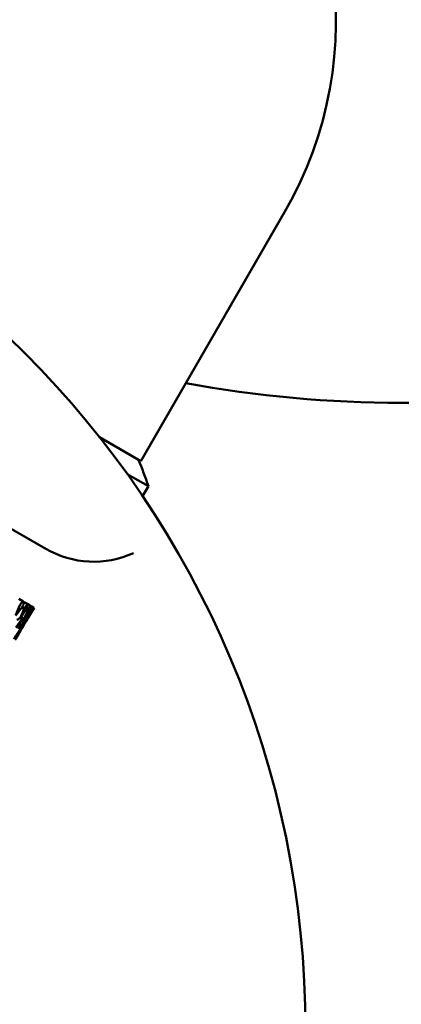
# Model space of a CAD drawing. Header units: millimetres. Extents: x 626 to 2725, y 57 to 2097.
# Tile 23 of 133: x 915 to 935, y 109 to 160. Entities that reach past the tile are written whole.
import ezdxf

# ---------------------------------------------------------------- set-up
doc = ezdxf.new("R2010")
doc.units = ezdxf.units.MM
doc.header["$LTSCALE"] = 10
doc.layers.add('Widoczne (ISO)', color=7, linetype='Continuous', lineweight=50)

msp = doc.modelspace()

# ---------------------------------------------------------------- linework, layer by layer
at = {"layer": 'Widoczne (ISO)'}
for p, q in [((883.872, 151.299), (916.78, 132.299)), ((929.237, 149.872), (921.737, 136.882)), ((919.581, 138.126), (921.737, 136.882)), ((921.03, 136.197), (922.129, 135.562)), ((922.129, 135.562), (921.829, 135.042)), ((915.363, 129.691), (915.58, 129.566)), ((915.657, 129.521), (915.58, 129.566)), ((915.657, 129.521), (915.827, 129.423)), ((916.163, 129.229), (915.743, 128.501)), ((915.885, 129.389), (915.827, 129.423)), ((915.885, 129.389), (916.006, 129.319)), ((916.046, 129.297), (916.006, 129.319)), ((916.046, 129.297), (916.119, 129.254)), ((916.138, 129.243), (916.119, 129.254)), ((916.138, 129.243), (916.163, 129.229)), ((916.163, 129.229), (916.163, 129.229))]:
    msp.add_line(p, q, dxfattribs=at)
msp.add_circle((880.327, 107.158), 50, dxfattribs=at)
for centre, radius, start, end in [((911.916, 159.872), 20, 330, 47.8228), ((935.324, 202.417), 62.5, 259.63336, 280.36664), ((874.946, 119.018), 50, 19.3225, 21.0169), ((919.281, 136.629), 5, 240, 294.4561)]:
    msp.add_arc(centre, radius, start, end, dxfattribs=at)
for points, knots in [([(915.58, 129.566), (915.526, 129.498), (915.472, 129.43), (915.417, 129.361), (915.417, 129.361), (915.416, 129.361)], [0, 0, 0, 0, 0.02969567, 0.02969567, 0.02988021, 0.02988021, 0.02988021, 0.02988021]), ([(915.558, 129.279), (915.558, 129.279), (915.558, 129.28), (915.592, 129.36), (915.625, 129.441), (915.657, 129.521)], [0.02951568, 0.02951568, 0.02951568, 0.02951568, 0.02969929, 0.02969929, 0.05939589, 0.05939589, 0.05939589, 0.05939589]), ([(915.416, 129.361), (915.351, 129.194), (915.284, 129.027), (915.211, 128.846), (915.205, 128.83), (915.199, 128.815)], [0.0297954, 0.0297954, 0.0297954, 0.0297954, 0.09092493, 0.09092493, 0.09655955, 0.09655955, 0.09655955, 0.09655955]), ([(915.199, 128.815), (915.209, 128.828), (915.219, 128.841), (915.339, 128.995), (915.449, 129.137), (915.558, 129.279)], [0.0853813, 0.0853813, 0.0853813, 0.0853813, 0.09097809, 0.09097809, 0.15214536, 0.15214536, 0.15214536, 0.15214536]), ([(915.671, 129.213), (915.6, 129.05), (915.529, 128.886), (915.45, 128.708), (915.443, 128.693), (915.436, 128.678)], [0.0297954, 0.0297954, 0.0297954, 0.0297954, 0.09092493, 0.09092493, 0.09655955, 0.09655955, 0.09655955, 0.09655955]), ([(915.436, 128.678), (915.446, 128.691), (915.456, 128.705), (915.57, 128.862), (915.674, 129.007), (915.778, 129.152)], [0.0853813, 0.0853813, 0.0853813, 0.0853813, 0.09097809, 0.09097809, 0.15214536, 0.15214536, 0.15214536, 0.15214536]), ([(915.859, 129.105), (915.783, 128.944), (915.706, 128.784), (915.621, 128.609), (915.614, 128.595), (915.607, 128.58)], [0.0297954, 0.0297954, 0.0297954, 0.0297954, 0.09092493, 0.09092493, 0.09655955, 0.09655955, 0.09655955, 0.09655955]), ([(915.607, 128.58), (915.616, 128.593), (915.625, 128.607), (915.733, 128.768), (915.832, 128.916), (915.93, 129.064)], [0.0853813, 0.0853813, 0.0853813, 0.0853813, 0.09097809, 0.09097809, 0.15214536, 0.15214536, 0.15214536, 0.15214536]), ([(915.827, 129.423), (915.775, 129.354), (915.724, 129.284), (915.672, 129.214), (915.671, 129.214), (915.671, 129.213)], [0, 0, 0, 0, 0.02969567, 0.02969567, 0.02988021, 0.02988021, 0.02988021, 0.02988021]), ([(915.979, 129.036), (915.897, 128.878), (915.815, 128.721), (915.724, 128.55), (915.717, 128.535), (915.709, 128.521)], [0.0297954, 0.0297954, 0.0297954, 0.0297954, 0.09092493, 0.09092493, 0.09655955, 0.09655955, 0.09655955, 0.09655955]), ([(915.709, 128.521), (915.718, 128.534), (915.726, 128.548), (915.829, 128.713), (915.922, 128.864), (916.015, 129.015)], [0.0853813, 0.0853813, 0.0853813, 0.0853813, 0.09097809, 0.09097809, 0.15214536, 0.15214536, 0.15214536, 0.15214536]), ([(916.031, 129.006), (915.944, 128.851), (915.856, 128.697), (915.759, 128.529), (915.751, 128.515), (915.743, 128.501)], [0.0297954, 0.0297954, 0.0297954, 0.0297954, 0.09092493, 0.09092493, 0.09655955, 0.09655955, 0.09655955, 0.09655955]), ([(915.778, 129.152), (915.778, 129.152), (915.778, 129.153), (915.814, 129.232), (915.85, 129.311), (915.885, 129.389)], [0.02951568, 0.02951568, 0.02951568, 0.02951568, 0.02969929, 0.02969929, 0.05939589, 0.05939589, 0.05939589, 0.05939589]), ([(916.006, 129.319), (915.958, 129.248), (915.909, 129.177), (915.86, 129.106), (915.859, 129.105), (915.859, 129.105)], [0, 0, 0, 0, 0.02969567, 0.02969567, 0.02988021, 0.02988021, 0.02988021, 0.02988021]), ([(915.93, 129.064), (915.931, 129.064), (915.931, 129.065), (915.969, 129.142), (916.008, 129.219), (916.046, 129.297)], [0.02951568, 0.02951568, 0.02951568, 0.02951568, 0.02969929, 0.02969929, 0.05939589, 0.05939589, 0.05939589, 0.05939589]), ([(916.119, 129.254), (916.073, 129.182), (916.026, 129.109), (915.98, 129.036), (915.98, 129.036), (915.979, 129.036)], [0, 0, 0, 0, 0.02969567, 0.02969567, 0.02988021, 0.02988021, 0.02988021, 0.02988021]), ([(916.015, 129.015), (916.015, 129.015), (916.015, 129.016), (916.057, 129.092), (916.098, 129.167), (916.138, 129.243)], [0.02951568, 0.02951568, 0.02951568, 0.02951568, 0.02969929, 0.02969929, 0.05939589, 0.05939589, 0.05939589, 0.05939589]), ([(916.163, 129.229), (916.119, 129.155), (916.076, 129.081), (916.032, 129.006), (916.032, 129.006), (916.031, 129.006)], [0, 0, 0, 0, 0.02969567, 0.02969567, 0.02988021, 0.02988021, 0.02988021, 0.02988021]), ([(915.559, 128.674), (915.507, 128.601), (915.456, 128.528), (915.343, 128.369), (915.282, 128.284), (915.221, 128.198)], [0.03078053, 0.03078053, 0.03078053, 0.03078053, 0.06149921, 0.06149921, 0.09773041, 0.09773041, 0.09773041, 0.09773041]), ([(915.311, 128.146), (915.356, 128.241), (915.401, 128.336), (915.483, 128.512), (915.521, 128.593), (915.559, 128.674)], [0.02528165, 0.02528165, 0.02528165, 0.02528165, 0.06150593, 0.06150593, 0.09223152, 0.09223152, 0.09223152, 0.09223152]), ([(915.695, 128.595), (915.646, 128.521), (915.598, 128.446), (915.491, 128.284), (915.433, 128.196), (915.375, 128.109)], [0.03078053, 0.03078053, 0.03078053, 0.03078053, 0.06149921, 0.06149921, 0.09773041, 0.09773041, 0.09773041, 0.09773041]), ([(915.429, 128.078), (915.478, 128.171), (915.526, 128.264), (915.614, 128.437), (915.655, 128.516), (915.695, 128.595)], [0.02528165, 0.02528165, 0.02528165, 0.02528165, 0.06150593, 0.06150593, 0.09223152, 0.09223152, 0.09223152, 0.09223152]), ([(915.763, 128.556), (915.718, 128.48), (915.672, 128.404), (915.571, 128.238), (915.516, 128.148), (915.461, 128.059)], [0.03078053, 0.03078053, 0.03078053, 0.03078053, 0.06149921, 0.06149921, 0.09773041, 0.09773041, 0.09773041, 0.09773041]), ([(915.479, 128.049), (915.531, 128.14), (915.582, 128.231), (915.677, 128.4), (915.72, 128.478), (915.763, 128.556)], [0.02528165, 0.02528165, 0.02528165, 0.02528165, 0.06150593, 0.06150593, 0.09223152, 0.09223152, 0.09223152, 0.09223152]), ([(915.111, 127.583), (915.124, 127.603), (915.137, 127.624), (915.244, 127.788), (915.337, 127.933), (915.429, 128.078)], [0.0806421, 0.0806421, 0.0806421, 0.0806421, 0.08897282, 0.08897282, 0.14811965, 0.14811965, 0.14811965, 0.14811965]), ([(915.461, 128.059), (915.38, 127.908), (915.297, 127.758), (915.203, 127.586), (915.191, 127.565), (915.179, 127.544)], [0.02983351, 0.02983351, 0.02983351, 0.02983351, 0.0889495, 0.0889495, 0.09731113, 0.09731113, 0.09731113, 0.09731113]), ([(915.179, 127.544), (915.192, 127.564), (915.204, 127.585), (915.305, 127.753), (915.392, 127.901), (915.479, 128.049)], [0.0806421, 0.0806421, 0.0806421, 0.0806421, 0.08897282, 0.08897282, 0.14811965, 0.14811965, 0.14811965, 0.14811965])]:
    msp.add_open_spline(points, degree=3, knots=knots, dxfattribs=at)
for points in [[(915.517, 129.226), (915.569, 129.222), (915.62, 129.218), (915.671, 129.213)], [(915.75, 129.113), (915.786, 129.11), (915.823, 129.108), (915.859, 129.105)], [(915.914, 129.039), (915.936, 129.038), (915.958, 129.037), (915.979, 129.036)], [(916.01, 129.007), (916.017, 129.006), (916.024, 129.006), (916.031, 129.006)], [(915.436, 128.678), (915.381, 128.65), (915.326, 128.621), (915.27, 128.593)], [(915.607, 128.58), (915.567, 128.559), (915.526, 128.539), (915.486, 128.519)], [(915.559, 128.674), (915.54, 128.706), (915.521, 128.737), (915.502, 128.769)], [(915.709, 128.521), (915.686, 128.509), (915.662, 128.497), (915.639, 128.485)], [(915.695, 128.595), (915.683, 128.616), (915.67, 128.636), (915.658, 128.656)], [(915.743, 128.501), (915.738, 128.499), (915.734, 128.496), (915.729, 128.494)], [(915.763, 128.556), (915.758, 128.565), (915.753, 128.573), (915.747, 128.582)], [(915.42, 128.064), (915.434, 128.062), (915.448, 128.061), (915.461, 128.059)]]:
    msp.add_open_spline(points, degree=3, dxfattribs=at)

doc.saveas('drawing.dxf')
